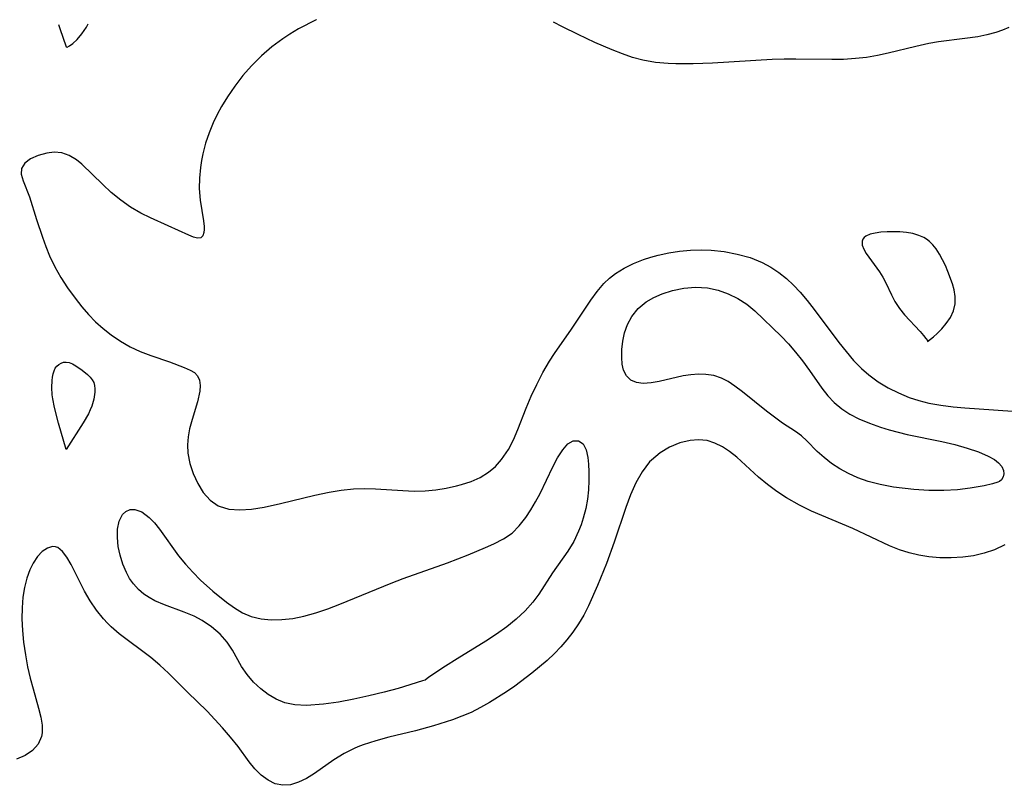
# Model space of a CAD drawing. Header units: metres. Extents: x 1073367 to 1082519, y 1569854 to 1574957.
# Tile 232 of 256: x 1074502 to 1074639, y 1574357 to 1574464. Entities that reach past the tile are written whole.
import ezdxf

# ---------------------------------------------------------------- set-up
doc = ezdxf.new("R2010")
doc.units = ezdxf.units.M
doc.layers.add('CGG_CurvaNivelLidar_v1', color=253, linetype='Continuous', lineweight=30)

msp = doc.modelspace()

# ---------------------------------------------------------------- linework, layer by layer
at = {"layer": 'CGG_CurvaNivelLidar_v1'}
for p, q in [((1074507.406, 1574463.2481, 64.5), (1074507.629, 1574462.6803, 64.5)), ((1074510.6868, 1574461.9384, 64.5), (1074511.3237, 1574462.8993, 64.5)), ((1074511.3237, 1574462.8993, 64.5), (1074511.5576, 1574463.3656, 64.5)), ((1074543.3375, 1574463.8949, 64.5), (1074540.8617, 1574462.6269, 64.5)), ((1074543.3883, 1574463.9186, 64.5), (1074543.3375, 1574463.8949, 64.5)), ((1074577.6367, 1574462.9216, 64.5), (1074576.3598, 1574463.5722, 64.5)), ((1074579.8228, 1574461.8488, 64.5), (1074577.6367, 1574462.9216, 64.5)), ((1074639.8006, 1574462.825, 64.5), (1074638.9071, 1574462.4502, 64.5)), ((1074507.629, 1574462.6803, 64.5), (1074508.5, 1574460.1275, 64.5)), ((1074510.0266, 1574461.1568, 64.5), (1074510.6868, 1574461.9384, 64.5)), ((1074539.6514, 1574461.9189, 64.5), (1074538.6702, 1574461.2747, 64.5)), ((1074540.8617, 1574462.6269, 64.5), (1074539.6514, 1574461.9189, 64.5)), ((1074582.158, 1574460.7615, 64.5), (1074579.8228, 1574461.8488, 64.5)), ((1074635.491, 1574461.5392, 64.5), (1074633.6889, 1574461.2824, 64.5)), ((1074636.7531, 1574461.7975, 64.5), (1074635.491, 1574461.5392, 64.5)), ((1074637.9843, 1574462.1328, 64.5), (1074636.7531, 1574461.7975, 64.5)), ((1074638.9071, 1574462.4502, 64.5), (1074637.9843, 1574462.1328, 64.5)), ((1074508.5, 1574460.1275, 64.5), (1074508.6455, 1574460.1161, 64.5)), ((1074508.6455, 1574460.1161, 64.5), (1074508.9631, 1574460.2693, 64.5)), ((1074508.9631, 1574460.2693, 64.5), (1074509.4051, 1574460.5808, 64.5)), ((1074509.4051, 1574460.5808, 64.5), (1074510.0266, 1574461.1568, 64.5)), ((1074537.1479, 1574460.1282, 64.5), (1074535.7012, 1574458.8674, 64.5)), ((1074538.6702, 1574461.2747, 64.5), (1074537.1479, 1574460.1282, 64.5)), ((1074584.5674, 1574459.7212, 64.5), (1074582.158, 1574460.7615, 64.5)), ((1074626.8577, 1574460.1929, 64.5), (1074623.0092, 1574459.2515, 64.5)), ((1074628.6514, 1574460.5887, 64.5), (1074626.8577, 1574460.1929, 64.5)), ((1074630.0155, 1574460.8322, 64.5), (1074628.6514, 1574460.5887, 64.5)), ((1074633.6889, 1574461.2824, 64.5), (1074630.0155, 1574460.8322, 64.5)), ((1074535.7012, 1574458.8674, 64.5), (1074534.3347, 1574457.5061, 64.5)), ((1074585.9762, 1574459.1626, 64.5), (1074584.5674, 1574459.7212, 64.5)), ((1074587.3967, 1574458.6681, 64.5), (1074585.9762, 1574459.1626, 64.5)), ((1074621.496, 1574458.9334, 64.5), (1074619.9694, 1574458.6754, 64.5)), ((1074623.0092, 1574459.2515, 64.5), (1074621.496, 1574458.9334, 64.5)), ((1074534.3347, 1574457.5061, 64.5), (1074533.1214, 1574456.1297, 64.5)), ((1074588.8393, 1574458.2722, 64.5), (1074587.3967, 1574458.6681, 64.5)), ((1074590.5708, 1574457.9666, 64.5), (1074588.8393, 1574458.2722, 64.5)), ((1074592.3366, 1574457.8067, 64.5), (1074590.5708, 1574457.9666, 64.5)), ((1074593.4033, 1574457.7654, 64.5), (1074592.3366, 1574457.8067, 64.5)), ((1074595.814, 1574457.7709, 64.5), (1074593.4033, 1574457.7654, 64.5)), ((1074598.5088, 1574457.8767, 64.5), (1074595.814, 1574457.7709, 64.5)), ((1074606.8274, 1574458.3763, 64.5), (1074598.5088, 1574457.8767, 64.5)), ((1074608.4905, 1574458.4247, 64.5), (1074606.8274, 1574458.3763, 64.5)), ((1074610.154, 1574458.4326, 64.5), (1074608.4905, 1574458.4247, 64.5)), ((1074615.1315, 1574458.3711, 64.5), (1074610.154, 1574458.4326, 64.5)), ((1074616.7864, 1574458.3963, 64.5), (1074615.1315, 1574458.3711, 64.5)), ((1074618.4303, 1574458.4938, 64.5), (1074616.7864, 1574458.3963, 64.5)), ((1074619.9694, 1574458.6754, 64.5), (1074618.4303, 1574458.4938, 64.5)), ((1074533.1214, 1574456.1297, 64.5), (1074531.9918, 1574454.6809, 64.5)), ((1074531.9918, 1574454.6809, 64.5), (1074530.9539, 1574453.1674, 64.5)), ((1074530.9539, 1574453.1674, 64.5), (1074530.1438, 1574451.8204, 64.5)), ((1074529.5419, 1574450.7046, 64.5), (1074528.9928, 1574449.5695, 64.5)), ((1074530.1438, 1574451.8204, 64.5), (1074529.5419, 1574450.7046, 64.5)), ((1074528.9928, 1574449.5695, 64.5), (1074528.3983, 1574448.1456, 64.5)), ((1074528.3983, 1574448.1456, 64.5), (1074527.9031, 1574446.7032, 64.5)), ((1074527.9031, 1574446.7032, 64.5), (1074527.5194, 1574445.2508, 64.5)), ((1074504.6081, 1574445.0119, 64.5), (1074503.5451, 1574444.5436, 64.5)), ((1074505.7964, 1574445.3355, 64.5), (1074504.6081, 1574445.0119, 64.5)), ((1074506.8335, 1574445.4658, 64.5), (1074505.7964, 1574445.3355, 64.5)), ((1074507.8778, 1574445.3829, 64.5), (1074506.8335, 1574445.4658, 64.5)), ((1074508.9141, 1574445.0153, 64.5), (1074507.8778, 1574445.3829, 64.5)), ((1074509.9231, 1574444.3941, 64.5), (1074508.9141, 1574445.0153, 64.5)), ((1074527.5194, 1574445.2508, 64.5), (1074527.3344, 1574444.3006, 64.5)), ((1074502.7175, 1574443.9424, 64.5), (1074502.2553, 1574443.2055, 64.5)), ((1074503.5451, 1574444.5436, 64.5), (1074502.7175, 1574443.9424, 64.5)), ((1074510.6634, 1574443.7849, 64.5), (1074509.9231, 1574444.3941, 64.5)), ((1074513.5866, 1574440.9524, 64.5), (1074510.6634, 1574443.7849, 64.5)), ((1074527.3344, 1574444.3006, 64.5), (1074527.1945, 1574443.3553, 64.5)), ((1074502.2553, 1574443.2055, 64.5), (1074502.2368, 1574442.4053, 64.5)), ((1074502.2368, 1574442.4053, 64.5), (1074502.5051, 1574441.4845, 64.5)), ((1074527.1945, 1574443.3553, 64.5), (1074527.0515, 1574441.8581, 64.5)), ((1074502.5051, 1574441.4845, 64.5), (1074503.3939, 1574439.2594, 64.5)), ((1074514.7669, 1574439.8725, 64.5), (1074513.5866, 1574440.9524, 64.5)), ((1074527.0515, 1574441.8581, 64.5), (1074527.0301, 1574440.4051, 64.5)), ((1074516.0897, 1574438.7928, 64.5), (1074514.7669, 1574439.8725, 64.5)), ((1074527.0301, 1574440.4051, 64.5), (1074527.1763, 1574438.7828, 64.5)), ((1074503.3939, 1574439.2594, 64.5), (1074504.3711, 1574436.0829, 64.5)), ((1074517.4711, 1574437.815, 64.5), (1074516.0897, 1574438.7928, 64.5)), ((1074527.1763, 1574438.7828, 64.5), (1074527.6401, 1574435.9254, 64.5)), ((1074518.8927, 1574436.9751, 64.5), (1074517.4711, 1574437.815, 64.5)), ((1074520.2524, 1574436.3251, 64.5), (1074518.8927, 1574436.9751, 64.5)), ((1074504.3711, 1574436.0829, 64.5), (1074505.1782, 1574433.6129, 64.5)), ((1074522.709, 1574435.2352, 64.5), (1074520.2524, 1574436.3251, 64.5)), ((1074527.6401, 1574435.9254, 64.5), (1074527.7222, 1574435.1082, 64.5)), ((1074525.6027, 1574433.8895, 64.5), (1074522.709, 1574435.2352, 64.5)), ((1074527.6791, 1574434.2741, 64.5), (1074527.5152, 1574433.8052, 64.5)), ((1074527.7263, 1574434.7215, 64.5), (1074527.6791, 1574434.2741, 64.5)), ((1074527.7222, 1574435.1082, 64.5), (1074527.7263, 1574434.7215, 64.5)), ((1074620.4832, 1574434.0344, 65), (1074619.9096, 1574433.7953, 65)), ((1074621.1888, 1574434.1999, 65), (1074620.4832, 1574434.0344, 65)), ((1074621.9858, 1574434.3083, 65), (1074621.1888, 1574434.1999, 65)), ((1074622.8429, 1574434.3693, 65), (1074621.9858, 1574434.3083, 65)), ((1074623.7355, 1574434.3866, 65), (1074622.8429, 1574434.3693, 65)), ((1074624.6433, 1574434.3583, 65), (1074623.7355, 1574434.3866, 65)), ((1074625.5482, 1574434.2762, 65), (1074624.6433, 1574434.3583, 65)), ((1074626.4326, 1574434.1255, 65), (1074625.5482, 1574434.2762, 65)), ((1074627.2772, 1574433.8835, 65), (1074626.4326, 1574434.1255, 65)), ((1074505.1782, 1574433.6129, 64.5), (1074505.6474, 1574432.3271, 64.5)), ((1074526.2183, 1574433.6456, 64.5), (1074525.6027, 1574433.8895, 64.5)), ((1074526.805, 1574433.4811, 64.5), (1074526.2183, 1574433.6456, 64.5)), ((1074527.2435, 1574433.5303, 64.5), (1074526.805, 1574433.4811, 64.5)), ((1074527.5152, 1574433.8052, 64.5), (1074527.2435, 1574433.5303, 64.5)), ((1074619.4589, 1574433.3477, 65), (1074619.3704, 1574433.0647, 65)), ((1074619.3704, 1574433.0647, 65), (1074619.3978, 1574432.5186, 65)), ((1074619.6327, 1574433.5881, 65), (1074619.4589, 1574433.3477, 65)), ((1074619.9096, 1574433.7953, 65), (1074619.6327, 1574433.5881, 65)), ((1074627.9586, 1574433.5785, 65), (1074627.2772, 1574433.8835, 65)), ((1074628.3158, 1574433.3625, 65), (1074627.9586, 1574433.5785, 65)), ((1074628.7388, 1574433.0417, 65), (1074628.3158, 1574433.3625, 65)), ((1074629.2349, 1574432.5544, 65), (1074628.7388, 1574433.0417, 65)), ((1074505.6474, 1574432.3271, 64.5), (1074506.1749, 1574431.0473, 64.5)), ((1074590.9495, 1574431.1371, 64.5), (1074592.4257, 1574431.4453, 64.5)), ((1074592.4257, 1574431.4453, 64.5), (1074593.9303, 1574431.6686, 64.5)), ((1074593.9303, 1574431.6686, 64.5), (1074595.4517, 1574431.8078, 64.5)), ((1074595.4517, 1574431.8078, 64.5), (1074596.9795, 1574431.8579, 64.5)), ((1074596.9795, 1574431.8579, 64.5), (1074598.359, 1574431.8164, 64.5)), ((1074598.359, 1574431.8164, 64.5), (1074600.1358, 1574431.6265, 64.5)), ((1074600.1358, 1574431.6265, 64.5), (1074601.9711, 1574431.283, 64.5)), ((1074601.9711, 1574431.283, 64.5), (1074603.756, 1574430.7831, 64.5)), ((1074619.3978, 1574432.5186, 65), (1074619.6006, 1574431.9625, 65)), ((1074619.6006, 1574431.9625, 65), (1074619.9317, 1574431.3755, 65)), ((1074619.9317, 1574431.3755, 65), (1074621.7987, 1574428.7863, 65)), ((1074629.6786, 1574432.0029, 65), (1074629.2349, 1574432.5544, 65)), ((1074630.1551, 1574431.2765, 65), (1074629.6786, 1574432.0029, 65)), ((1074630.5836, 1574430.499, 65), (1074630.1551, 1574431.2765, 65)), ((1074506.1749, 1574431.0473, 64.5), (1074506.9178, 1574429.5172, 64.5)), ((1074586.2311, 1574429.3357, 64.5), (1074587.5406, 1574429.9897, 64.5)), ((1074587.5406, 1574429.9897, 64.5), (1074588.9313, 1574430.5436, 64.5)), ((1074588.9313, 1574430.5436, 64.5), (1074589.9274, 1574430.8641, 64.5)), ((1074589.9274, 1574430.8641, 64.5), (1074590.9495, 1574431.1371, 64.5)), ((1074603.756, 1574430.7831, 64.5), (1074605.4635, 1574430.0956, 64.5)), ((1074605.4635, 1574430.0956, 64.5), (1074606.6518, 1574429.4505, 64.5)), ((1074630.974, 1574429.6863, 65), (1074630.5836, 1574430.499, 65)), ((1074506.9178, 1574429.5172, 64.5), (1074507.7587, 1574428.0302, 64.5)), ((1074584.1908, 1574427.9387, 64.5), (1074585.0217, 1574428.582, 64.5)), ((1074585.0217, 1574428.582, 64.5), (1074586.2311, 1574429.3357, 64.5)), ((1074606.6518, 1574429.4505, 64.5), (1074607.7809, 1574428.6941, 64.5)), ((1074607.7809, 1574428.6941, 64.5), (1074608.8177, 1574427.8662, 64.5)), ((1074621.7987, 1574428.7863, 65), (1074622.2501, 1574428.0711, 65)), ((1074631.3324, 1574428.8512, 65), (1074630.974, 1574429.6863, 65)), ((1074631.9573, 1574427.1537, 65), (1074631.3324, 1574428.8512, 65)), ((1074507.7587, 1574428.0302, 64.5), (1074508.6819, 1574426.5969, 64.5)), ((1074582.4654, 1574426.0747, 64.5), (1074583.4033, 1574427.173, 64.5)), ((1074583.4033, 1574427.173, 64.5), (1074584.1908, 1574427.9387, 64.5)), ((1074608.8177, 1574427.8662, 64.5), (1074609.8, 1574426.9578, 64.5)), ((1074622.2501, 1574428.0711, 65), (1074622.6637, 1574427.2852, 65)), ((1074622.6637, 1574427.2852, 65), (1074623.4402, 1574425.6083, 65)), ((1074508.6819, 1574426.5969, 64.5), (1074509.7279, 1574425.146, 64.5)), ((1074581.5772, 1574424.879, 64.5), (1074582.4654, 1574426.0747, 64.5)), ((1074591.4943, 1574425.752, 64), (1074592.975, 1574426.2195, 64)), ((1074592.975, 1574426.2195, 64), (1074594.5162, 1574426.524, 64)), ((1074594.5162, 1574426.524, 64), (1074596.1773, 1574426.6536, 64)), ((1074596.1773, 1574426.6536, 64), (1074597.8328, 1574426.561, 64)), ((1074597.8328, 1574426.561, 64), (1074599.3089, 1574426.2598, 64)), ((1074599.3089, 1574426.2598, 64), (1074600.7277, 1574425.7628, 64)), ((1074609.8, 1574426.9578, 64.5), (1074610.7288, 1574425.9797, 64.5)), ((1074610.7288, 1574425.9797, 64.5), (1074611.7296, 1574424.7908, 64.5)), ((1074632.2109, 1574426.2968, 65), (1074631.9573, 1574427.1537, 65)), ((1074632.3476, 1574425.3629, 65), (1074632.2109, 1574426.2968, 65)), ((1074509.7279, 1574425.146, 64.5), (1074510.659, 1574423.947, 64.5)), ((1074578.8698, 1574420.8099, 64.5), (1074581.5772, 1574424.879, 64.5)), ((1074588.192, 1574423.7063, 64), (1074589.2972, 1574424.6262, 64)), ((1074589.2972, 1574424.6262, 64), (1074590.3498, 1574425.2474, 64)), ((1074590.3498, 1574425.2474, 64), (1074591.4943, 1574425.752, 64)), ((1074600.7277, 1574425.7628, 64), (1074602.0504, 1574425.0973, 64)), ((1074602.0504, 1574425.0973, 64), (1074603.2885, 1574424.2916, 64)), ((1074611.7296, 1574424.7908, 64.5), (1074612.6922, 1574423.5521, 64.5)), ((1074623.4402, 1574425.6083, 65), (1074623.9476, 1574424.6651, 65)), ((1074623.9476, 1574424.6651, 65), (1074624.5693, 1574423.7127, 65)), ((1074632.3156, 1574424.3707, 65), (1074632.3476, 1574425.3629, 65)), ((1074510.659, 1574423.947, 64.5), (1074511.5948, 1574422.8773, 64.5)), ((1074587.2908, 1574422.5736, 64), (1074588.192, 1574423.7063, 64)), ((1074603.2885, 1574424.2916, 64), (1074604.434, 1574423.3767, 64)), ((1074604.434, 1574423.3767, 64), (1074608.1019, 1574419.8595, 64)), ((1074612.6922, 1574423.5521, 64.5), (1074616.1348, 1574418.9656, 64.5)), ((1074624.5693, 1574423.7127, 65), (1074625.2826, 1574422.823, 65)), ((1074631.6589, 1574422.4659, 65), (1074632.0791, 1574423.3716, 65)), ((1074632.0791, 1574423.3716, 65), (1074632.3156, 1574424.3707, 65)), ((1074511.5948, 1574422.8773, 64.5), (1074512.5954, 1574421.8652, 64.5)), ((1074512.5954, 1574421.8652, 64.5), (1074513.6524, 1574420.9167, 64.5)), ((1074586.7028, 1574421.4733, 64), (1074587.2908, 1574422.5736, 64)), ((1074625.2826, 1574422.823, 65), (1074627.4384, 1574420.5062, 65)), ((1074631.1008, 1574421.6209, 65), (1074631.6589, 1574422.4659, 65)), ((1074513.6524, 1574420.9167, 64.5), (1074514.7599, 1574420.0413, 64.5)), ((1074576.5209, 1574417.4537, 64.5), (1074578.8698, 1574420.8099, 64.5)), ((1074586.0295, 1574419.1408, 64), (1074586.2843, 1574420.3068, 64)), ((1074586.2843, 1574420.3068, 64), (1074586.7028, 1574421.4733, 64)), ((1074627.4384, 1574420.5062, 65), (1074627.9074, 1574419.9613, 65)), ((1074629.8364, 1574420.2065, 65), (1074630.4716, 1574420.8599, 65)), ((1074630.4716, 1574420.8599, 65), (1074631.1008, 1574421.6209, 65)), ((1074514.7599, 1574420.0413, 64.5), (1074516.0748, 1574419.1468, 64.5)), ((1074516.0748, 1574419.1468, 64.5), (1074517.4316, 1574418.3691, 64.5)), ((1074585.9037, 1574417.9855, 64), (1074586.0295, 1574419.1408, 64)), ((1074608.1019, 1574419.8595, 64), (1074609.1179, 1574418.7728, 64)), ((1074616.1348, 1574418.9656, 64.5), (1074617.1397, 1574417.6956, 64.5)), ((1074627.9074, 1574419.9613, 65), (1074628.2531, 1574419.522, 65)), ((1074628.2531, 1574419.522, 65), (1074628.4581, 1574419.2241, 65)), ((1074628.4581, 1574419.2241, 65), (1074628.5, 1574419.1006, 65)), ((1074628.5, 1574419.1006, 65), (1074629.3175, 1574419.7339, 65)), ((1074629.3175, 1574419.7339, 65), (1074629.8364, 1574420.2065, 65)), ((1074517.4316, 1574418.3691, 64.5), (1074518.8137, 1574417.7203, 64.5)), ((1074518.8137, 1574417.7203, 64.5), (1074520.2983, 1574417.1693, 64.5)), ((1074585.8859, 1574416.8777, 64), (1074585.9037, 1574417.9855, 64)), ((1074609.1179, 1574418.7728, 64), (1074610.0993, 1574417.6193, 64)), ((1074610.0993, 1574417.6193, 64), (1074611.0449, 1574416.4187, 64)), ((1074617.1397, 1574417.6956, 64.5), (1074618.1859, 1574416.4794, 64.5)), ((1074507.798, 1574416.0975, 64), (1074508.1359, 1574416.2096, 64)), ((1074508.1359, 1574416.2096, 64), (1074508.4896, 1574416.2417, 64)), ((1074508.4896, 1574416.2417, 64), (1074508.9336, 1574416.1613, 64)), ((1074520.2983, 1574417.1693, 64.5), (1074522.9125, 1574416.2885, 64.5)), ((1074522.9125, 1574416.2885, 64.5), (1074524.9551, 1574415.4895, 64.5)), ((1074574.8839, 1574414.7794, 64.5), (1074575.8124, 1574416.3752, 64.5)), ((1074575.8124, 1574416.3752, 64.5), (1074576.5209, 1574417.4537, 64.5)), ((1074585.9595, 1574415.9401, 64), (1074585.8859, 1574416.8777, 64)), ((1074611.0449, 1574416.4187, 64), (1074612.0337, 1574415.0786, 64)), ((1074618.1859, 1574416.4794, 64.5), (1074619.2951, 1574415.3434, 64.5)), ((1074506.6821, 1574414.5923, 64), (1074506.8034, 1574415.0098, 64)), ((1074506.8034, 1574415.0098, 64), (1074506.9799, 1574415.3803, 64)), ((1074506.9799, 1574415.3803, 64), (1074507.2081, 1574415.677, 64)), ((1074507.2081, 1574415.677, 64), (1074507.4852, 1574415.9173, 64)), ((1074507.4852, 1574415.9173, 64), (1074507.798, 1574416.0975, 64)), ((1074508.9336, 1574416.1613, 64), (1074509.3854, 1574415.9778, 64)), ((1074509.3854, 1574415.9778, 64), (1074509.8416, 1574415.7239, 64)), ((1074509.8416, 1574415.7239, 64), (1074510.7079, 1574415.1318, 64)), ((1074510.7079, 1574415.1318, 64), (1074511.4811, 1574414.4933, 64)), ((1074524.9551, 1574415.4895, 64.5), (1074525.7674, 1574415.1171, 64.5)), ((1074525.7674, 1574415.1171, 64.5), (1074526.373, 1574414.7712, 64.5)), ((1074586.1513, 1574415.0985, 64), (1074585.9595, 1574415.9401, 64)), ((1074586.5454, 1574414.3125, 64), (1074586.1513, 1574415.0985, 64)), ((1074612.0337, 1574415.0786, 64), (1074613.7791, 1574412.6183, 64)), ((1074619.2951, 1574415.3434, 64.5), (1074620.3213, 1574414.4448, 64.5)), ((1074506.5187, 1574412.6932, 64), (1074506.5526, 1574413.6619, 64)), ((1074506.5526, 1574413.6619, 64), (1074506.6022, 1574414.1399, 64)), ((1074506.6022, 1574414.1399, 64), (1074506.6821, 1574414.5923, 64)), ((1074511.4811, 1574414.4933, 64), (1074511.8219, 1574414.1461, 64)), ((1074511.8219, 1574414.1461, 64), (1074512.1114, 1574413.7758, 64)), ((1074512.1114, 1574413.7758, 64), (1074512.3292, 1574413.3763, 64)), ((1074526.373, 1574414.7712, 64.5), (1074526.8101, 1574414.3406, 64.5)), ((1074526.8101, 1574414.3406, 64.5), (1074527.083, 1574413.7286, 64.5)), ((1074527.083, 1574413.7286, 64.5), (1074527.1832, 1574412.9573, 64.5)), ((1074574.0405, 1574413.1248, 64.5), (1074574.8839, 1574414.7794, 64.5)), ((1074587.1381, 1574413.7314, 64), (1074586.5454, 1574414.3125, 64)), ((1074587.9271, 1574413.396, 64), (1074587.1381, 1574413.7314, 64)), ((1074591.112, 1574413.5301, 64), (1074589.9799, 1574413.3404, 64)), ((1074594.4296, 1574414.3008, 64), (1074591.112, 1574413.5301, 64)), ((1074595.515, 1574414.4801, 64), (1074594.4296, 1574414.3008, 64)), ((1074596.5753, 1574414.5571, 64), (1074595.515, 1574414.4801, 64)), ((1074597.6224, 1574414.524, 64), (1074596.5753, 1574414.5571, 64)), ((1074598.7227, 1574414.3512, 64), (1074597.6224, 1574414.524, 64)), ((1074599.7609, 1574414.0189, 64), (1074598.7227, 1574414.3512, 64)), ((1074600.7237, 1574413.518, 64), (1074599.7609, 1574414.0189, 64)), ((1074601.6502, 1574412.8904, 64), (1074600.7237, 1574413.518, 64)), ((1074620.3213, 1574414.4448, 64.5), (1074621.619, 1574413.4939, 64.5)), ((1074621.619, 1574413.4939, 64.5), (1074622.9952, 1574412.6595, 64.5)), ((1074506.5677, 1574411.6929, 64), (1074506.5187, 1574412.6932, 64)), ((1074512.3292, 1574413.3763, 64), (1074512.4557, 1574412.9543, 64)), ((1074512.4557, 1574412.9543, 64), (1074512.509, 1574412.5057, 64)), ((1074512.509, 1574412.5057, 64), (1074512.5038, 1574412.0379, 64)), ((1074527.1224, 1574412.1646, 64.5), (1074526.7753, 1574410.7054, 64.5)), ((1074527.1832, 1574412.9573, 64.5), (1074527.1224, 1574412.1646, 64.5)), ((1074573.2856, 1574411.471, 64.5), (1074574.0405, 1574413.1248, 64.5)), ((1074588.8695, 1574413.2779, 64), (1074587.9271, 1574413.396, 64)), ((1074589.9799, 1574413.3404, 64), (1074588.8695, 1574413.2779, 64)), ((1074602.7211, 1574412.0755, 64), (1074601.6502, 1574412.8904, 64)), ((1074606.036, 1574409.4055, 64), (1074602.7211, 1574412.0755, 64)), ((1074613.7791, 1574412.6183, 64), (1074614.5997, 1574411.558, 64)), ((1074622.9952, 1574412.6595, 64.5), (1074624.4364, 1574411.9359, 64.5)), ((1074506.6426, 1574411.0995, 64), (1074506.5677, 1574411.6929, 64)), ((1074506.8716, 1574409.9062, 64), (1074506.6426, 1574411.0995, 64)), ((1074512.3579, 1574411.0693, 64), (1074512.0649, 1574410.0891, 64)), ((1074512.5038, 1574412.0379, 64), (1074512.3579, 1574411.0693, 64)), ((1074526.7753, 1574410.7054, 64.5), (1074526.0274, 1574408.2556, 64.5)), ((1074572.5913, 1574409.7991, 64.5), (1074573.2856, 1574411.471, 64.5)), ((1074614.5997, 1574411.558, 64), (1074615.4986, 1574410.5926, 64)), ((1074624.4364, 1574411.9359, 64.5), (1074625.9335, 1574411.3246, 64.5)), ((1074625.9335, 1574411.3246, 64.5), (1074627.2766, 1574410.888, 64.5)), ((1074627.2766, 1574410.888, 64.5), (1074628.6504, 1574410.5387, 64.5)), ((1074507.441, 1574407.7132, 64), (1074506.8716, 1574409.9062, 64)), ((1074511.8491, 1574409.5649, 64), (1074511.5892, 1574409.027, 64)), ((1074512.0649, 1574410.0891, 64), (1074511.8491, 1574409.5649, 64)), ((1074571.429, 1574406.8425, 64.5), (1074572.5913, 1574409.7991, 64.5)), ((1074607.1639, 1574408.5463, 64), (1074606.036, 1574409.4055, 64)), ((1074615.4986, 1574410.5926, 64), (1074616.5348, 1574409.7403, 64)), ((1074616.5348, 1574409.7403, 64), (1074617.6812, 1574409.0027, 64)), ((1074628.6504, 1574410.5387, 64.5), (1074630.346, 1574410.2257, 64.5)), ((1074630.346, 1574410.2257, 64.5), (1074632.066, 1574410.008, 64.5)), ((1074632.066, 1574410.008, 64.5), (1074633.6757, 1574409.8664, 64.5)), ((1074633.6757, 1574409.8664, 64.5), (1074642.5402, 1574409.2327, 64.5)), ((1074511.5892, 1574409.027, 64), (1074510.8817, 1574407.7748, 64)), ((1074526.0274, 1574408.2556, 64.5), (1074525.697, 1574406.9436, 64.5)), ((1074608.2868, 1574407.7537, 64), (1074607.1639, 1574408.5463, 64)), ((1074617.6812, 1574409.0027, 64), (1074618.9148, 1574408.3552, 64)), ((1074618.9148, 1574408.3552, 64), (1074620.3819, 1574407.7131, 64)), ((1074508.5, 1574404.042, 64), (1074507.441, 1574407.7132, 64)), ((1074510.8817, 1574407.7748, 64), (1074508.5, 1574404.042, 64)), ((1074525.697, 1574406.9436, 64.5), (1074525.5073, 1574405.8243, 64.5)), ((1074570.798, 1574405.4226, 64.5), (1074571.429, 1574406.8425, 64.5)), ((1074610.0963, 1574406.5728, 64), (1074608.2868, 1574407.7537, 64)), ((1074620.3819, 1574407.7131, 64), (1074621.9178, 1574407.1556, 64)), ((1074621.9178, 1574407.1556, 64), (1074623.1379, 1574406.7834, 64)), ((1074623.1379, 1574406.7834, 64), (1074625.6485, 1574406.1541, 64)), ((1074525.5073, 1574405.8243, 64.5), (1074525.4202, 1574404.6937, 64.5)), ((1074570.0892, 1574404.0799, 64.5), (1074570.798, 1574405.4226, 64.5)), ((1074578.3869, 1574404.8428, 64), (1074579.1275, 1574405.2906, 64)), ((1074579.1275, 1574405.2906, 64), (1074579.8847, 1574405.2893, 64)), ((1074579.8847, 1574405.2893, 64), (1074580.522, 1574404.8309, 64)), ((1074595.4026, 1574405.3239, 64.5), (1074593.959, 1574404.9721, 64.5)), ((1074596.5937, 1574405.4216, 64.5), (1074595.4026, 1574405.3239, 64.5)), ((1074597.7646, 1574405.3057, 64.5), (1074596.5937, 1574405.4216, 64.5)), ((1074598.8475, 1574404.9688, 64.5), (1074597.7646, 1574405.3057, 64.5)), ((1074610.9253, 1574405.9532, 64), (1074610.0963, 1574406.5728, 64)), ((1074611.6662, 1574405.2735, 64), (1074610.9253, 1574405.9532, 64)), ((1074613.1163, 1574403.7903, 64), (1074611.6662, 1574405.2735, 64)), ((1074625.6485, 1574406.1541, 64), (1074630.4844, 1574405.1605, 64)), ((1074525.4202, 1574404.6937, 64.5), (1074525.4587, 1574403.5686, 64.5)), ((1074569.1419, 1574402.6752, 64.5), (1074570.0892, 1574404.0799, 64.5)), ((1074576.9356, 1574402.8954, 64), (1074577.6638, 1574404.037, 64)), ((1074577.6638, 1574404.037, 64), (1074578.3869, 1574404.8428, 64)), ((1074580.522, 1574404.8309, 64), (1074580.9278, 1574404.0323, 64)), ((1074580.9278, 1574404.0323, 64), (1074581.1714, 1574402.9554, 64)), ((1074592.551, 1574404.3958, 64.5), (1074591.2226, 1574403.6073, 64.5)), ((1074593.959, 1574404.9721, 64.5), (1074592.551, 1574404.3958, 64.5)), ((1074599.9003, 1574404.4442, 64.5), (1074598.8475, 1574404.9688, 64.5)), ((1074600.9142, 1574403.7816, 64.5), (1074599.9003, 1574404.4442, 64.5)), ((1074630.4844, 1574405.1605, 64), (1074632.2694, 1574404.7416, 64)), ((1074632.2694, 1574404.7416, 64), (1074633.9949, 1574404.266, 64)), ((1074633.9949, 1574404.266, 64), (1074635.5799, 1574403.7322, 64)), ((1074525.4587, 1574403.5686, 64.5), (1074525.7233, 1574402.1205, 64.5)), ((1074568.2831, 1574401.7159, 64.5), (1074569.1419, 1574402.6752, 64.5)), ((1074576.2728, 1574401.6341, 64), (1074576.9356, 1574402.8954, 64)), ((1074581.1714, 1574402.9554, 64), (1074581.2724, 1574401.9989, 64)), ((1074590.0235, 1574402.6004, 64.5), (1074589.7663, 1574402.3296, 64.5)), ((1074591.2226, 1574403.6073, 64.5), (1074590.0235, 1574402.6004, 64.5)), ((1074601.8987, 1574403.0069, 64.5), (1074600.9142, 1574403.7816, 64.5)), ((1074604.9517, 1574400.1942, 64.5), (1074601.8987, 1574403.0069, 64.5)), ((1074614.0627, 1574402.9367, 64), (1074613.1163, 1574403.7903, 64)), ((1074615.1094, 1574402.1241, 64), (1074614.0627, 1574402.9367, 64)), ((1074635.5799, 1574403.7322, 64), (1074636.9457, 1574403.1409, 64)), ((1074636.9457, 1574403.1409, 64), (1074637.7946, 1574402.6524, 64)), ((1074637.7946, 1574402.6524, 64), (1074638.3471, 1574402.2262, 64)), ((1074525.7233, 1574402.1205, 64.5), (1074526.1812, 1574400.7227, 64.5)), ((1074567.3118, 1574400.8943, 64.5), (1074568.2831, 1574401.7159, 64.5)), ((1074574.5126, 1574397.9195, 64), (1074576.2728, 1574401.6341, 64)), ((1074581.2724, 1574401.9989, 64), (1074581.3163, 1574400.9523, 64)), ((1074589.7663, 1574402.3296, 64.5), (1074588.7386, 1574400.9751, 64.5)), ((1074616.2499, 1574401.3736, 64), (1074615.1094, 1574402.1241, 64)), ((1074617.4825, 1574400.7032, 64), (1074616.2499, 1574401.3736, 64)), ((1074638.3471, 1574402.2262, 64), (1074638.82, 1574401.692, 64)), ((1074638.82, 1574401.692, 64), (1074639.0671, 1574401.1597, 64)), ((1074639.0671, 1574401.1597, 64), (1074639.1054, 1574400.6828, 64)), ((1074526.1812, 1574400.7227, 64.5), (1074526.8169, 1574399.3257, 64.5)), ((1074564.8918, 1574399.6219, 64.5), (1074566.1525, 1574400.1838, 64.5)), ((1074566.1525, 1574400.1838, 64.5), (1074567.3118, 1574400.8943, 64.5)), ((1074581.309, 1574399.7381, 64), (1074581.2399, 1574398.4698, 64)), ((1074581.3163, 1574400.9523, 64), (1074581.309, 1574399.7381, 64)), ((1074588.7386, 1574400.9751, 64.5), (1074587.867, 1574399.4304, 64.5)), ((1074606.177, 1574399.1801, 64.5), (1074604.9517, 1574400.1942, 64.5)), ((1074618.791, 1574400.1178, 64), (1074617.4825, 1574400.7032, 64)), ((1074620.2183, 1574399.6094, 64), (1074618.791, 1574400.1178, 64)), ((1074638.7873, 1574399.855, 64), (1074638.5, 1574399.6063, 64)), ((1074639.0072, 1574400.2555, 64), (1074638.7873, 1574399.855, 64)), ((1074639.1054, 1574400.6828, 64), (1074639.0072, 1574400.2555, 64)), ((1074526.8169, 1574399.3257, 64.5), (1074527.5987, 1574398.0594, 64.5)), ((1074545.1185, 1574398.1226, 64.5), (1074546.8091, 1574398.4103, 64.5)), ((1074546.8091, 1574398.4103, 64.5), (1074548.5032, 1574398.5872, 64.5)), ((1074548.5032, 1574398.5872, 64.5), (1074550.0349, 1574398.6277, 64.5)), ((1074550.0349, 1574398.6277, 64.5), (1074551.5678, 1574398.5825, 64.5)), ((1074551.5678, 1574398.5825, 64.5), (1074555.3722, 1574398.3408, 64.5)), ((1074558.5153, 1574398.3121, 64.5), (1074559.9962, 1574398.4492, 64.5)), ((1074559.9962, 1574398.4492, 64.5), (1074561.4488, 1574398.6832, 64.5)), ((1074561.4488, 1574398.6832, 64.5), (1074562.8648, 1574398.9965, 64.5)), ((1074562.8648, 1574398.9965, 64.5), (1074563.5556, 1574399.1803, 64.5)), ((1074563.5556, 1574399.1803, 64.5), (1074564.8918, 1574399.6219, 64.5)), ((1074581.2399, 1574398.4698, 64), (1074581.0978, 1574397.1698, 64)), ((1074587.867, 1574399.4304, 64.5), (1074587.111, 1574397.7515, 64.5)), ((1074607.4753, 1574398.2222, 64.5), (1074606.177, 1574399.1801, 64.5)), ((1074621.8863, 1574399.1811, 64), (1074620.2183, 1574399.6094, 64)), ((1074623.7485, 1574398.8351, 64), (1074621.8863, 1574399.1811, 64)), ((1074626.5712, 1574398.4851, 64), (1074623.7485, 1574398.8351, 64)), ((1074628.6791, 1574398.3491, 64), (1074626.5712, 1574398.4851, 64)), ((1074632.6729, 1574398.4628, 64), (1074630.7529, 1574398.3413, 64)), ((1074634.4286, 1574398.6763, 64), (1074632.6729, 1574398.4628, 64)), ((1074636.3917, 1574399.0274, 64), (1074634.4286, 1574398.6763, 64)), ((1074637.5324, 1574399.2945, 64), (1074636.3917, 1574399.0274, 64)), ((1074638.2606, 1574399.5035, 64), (1074637.5324, 1574399.2945, 64)), ((1074638.5, 1574399.6063, 64), (1074638.2606, 1574399.5035, 64)), ((1074527.5987, 1574398.0594, 64.5), (1074528.537, 1574396.9929, 64.5)), ((1074528.537, 1574396.9929, 64.5), (1074529.656, 1574396.2114, 64.5)), ((1074538.3587, 1574396.538, 64.5), (1074543.1167, 1574397.6922, 64.5)), ((1074543.1167, 1574397.6922, 64.5), (1074545.1185, 1574398.1226, 64.5)), ((1074555.3722, 1574398.3408, 64.5), (1074556.952, 1574398.2841, 64.5)), ((1074556.952, 1574398.2841, 64.5), (1074558.5153, 1574398.3121, 64.5)), ((1074573.8941, 1574396.7651, 64), (1074574.5126, 1574397.9195, 64)), ((1074581.0978, 1574397.1698, 64), (1074580.8638, 1574395.8325, 64)), ((1074587.111, 1574397.7515, 64.5), (1074586.4391, 1574395.9812, 64.5)), ((1074608.835, 1574397.3261, 64.5), (1074607.4753, 1574398.2222, 64.5)), ((1074610.6275, 1574396.2991, 64.5), (1074608.835, 1574397.3261, 64.5)), ((1074630.7529, 1574398.3413, 64), (1074628.6791, 1574398.3491, 64)), ((1074516.826, 1574395.4523, 64), (1074517.4172, 1574395.7022, 64)), ((1074517.4172, 1574395.7022, 64), (1074518.0712, 1574395.7284, 64)), ((1074518.0712, 1574395.7284, 64), (1074519.0535, 1574395.3603, 64)), ((1074529.656, 1574396.2114, 64.5), (1074529.7854, 1574396.15, 64.5)), ((1074529.7854, 1574396.15, 64.5), (1074531.1558, 1574395.7512, 64.5)), ((1074531.1558, 1574395.7512, 64.5), (1074532.6881, 1574395.6476, 64.5)), ((1074532.6881, 1574395.6476, 64.5), (1074534.3353, 1574395.7616, 64.5)), ((1074534.3353, 1574395.7616, 64.5), (1074536.0614, 1574396.034, 64.5)), ((1074536.0614, 1574396.034, 64.5), (1074538.3587, 1574396.538, 64.5)), ((1074572.5176, 1574394.5871, 64), (1074573.2271, 1574395.6487, 64)), ((1074573.2271, 1574395.6487, 64), (1074573.8941, 1574396.7651, 64)), ((1074580.8638, 1574395.8325, 64), (1074580.5309, 1574394.5032, 64)), ((1074586.4391, 1574395.9812, 64.5), (1074584.8212, 1574391.1504, 64.5)), ((1074612.2963, 1574395.4942, 64.5), (1074610.6275, 1574396.2991, 64.5)), ((1074515.8783, 1574394.1035, 64), (1074516.3341, 1574394.9986, 64)), ((1074516.3341, 1574394.9986, 64), (1074516.826, 1574395.4523, 64)), ((1074519.0535, 1574395.3603, 64), (1074520.051, 1574394.5999, 64)), ((1074520.051, 1574394.5999, 64), (1074520.7818, 1574393.8368, 64)), ((1074571.6166, 1574393.429, 64), (1074572.5176, 1574394.5871, 64)), ((1074580.5309, 1574394.5032, 64), (1074580.2314, 1574393.5811, 64)), ((1074618.0784, 1574393.0607, 64.5), (1074612.2963, 1574395.4942, 64.5)), ((1074515.6278, 1574391.8079, 64), (1074515.6506, 1574392.9632, 64)), ((1074515.6506, 1574392.9632, 64), (1074515.8783, 1574394.1035, 64)), ((1074520.7818, 1574393.8368, 64), (1074521.5008, 1574392.9473, 64)), ((1074521.5008, 1574392.9473, 64), (1074524.1543, 1574389.2558, 64)), ((1074570.6029, 1574392.4316, 64), (1074571.6166, 1574393.429, 64)), ((1074580.2314, 1574393.5811, 64), (1074579.8786, 1574392.678, 64)), ((1074623.1807, 1574390.6427, 64.5), (1074618.0784, 1574393.0607, 64.5)), ((1074515.7559, 1574390.5733, 64), (1074515.6278, 1574391.8079, 64)), ((1074568.0571, 1574390.9222, 64), (1074569.4, 1574391.613, 64)), ((1074569.4, 1574391.613, 64), (1074570.6029, 1574392.4316, 64)), ((1074579.8786, 1574392.678, 64), (1074579.1941, 1574391.2565, 64)), ((1074505.8802, 1574390.3452, 64.5), (1074505.1641, 1574389.8639, 64.5)), ((1074506.6014, 1574390.5462, 64.5), (1074505.8802, 1574390.3452, 64.5)), ((1074507.0129, 1574390.5113, 64.5), (1074506.6014, 1574390.5462, 64.5)), ((1074507.1601, 1574390.4677, 64.5), (1074507.0129, 1574390.5113, 64.5)), ((1074507.314, 1574390.4028, 64.5), (1074507.1601, 1574390.4677, 64.5)), ((1074507.9841, 1574389.8825, 64.5), (1074507.314, 1574390.4028, 64.5)), ((1074516.0112, 1574389.3417, 64), (1074515.7559, 1574390.5733, 64)), ((1074564.5162, 1574389.4115, 64), (1074566.9236, 1574390.4077, 64)), ((1074566.9236, 1574390.4077, 64), (1074568.0571, 1574390.9222, 64)), ((1074579.1941, 1574391.2565, 64), (1074578.3971, 1574389.9101, 64)), ((1074584.8212, 1574391.1504, 64.5), (1074583.7713, 1574388.1811, 64.5)), ((1074624.593, 1574390.0812, 64.5), (1074623.1807, 1574390.6427, 64.5)), ((1074639.2486, 1574390.7783, 64.5), (1074637.797, 1574390.09, 64.5)), ((1074504.4863, 1574389.1489, 64.5), (1074503.8824, 1574388.2339, 64.5)), ((1074505.1641, 1574389.8639, 64.5), (1074504.4863, 1574389.1489, 64.5)), ((1074508.6017, 1574389.0708, 64.5), (1074507.9841, 1574389.8825, 64.5)), ((1074509.1929, 1574388.0482, 64.5), (1074508.6017, 1574389.0708, 64.5)), ((1074516.3899, 1574388.113, 64), (1074516.0112, 1574389.3417, 64)), ((1074524.1543, 1574389.2558, 64), (1074525.1137, 1574388.0896, 64)), ((1074561.5923, 1574388.2974, 64), (1074564.5162, 1574389.4115, 64)), ((1074578.3971, 1574389.9101, 64), (1074576.2573, 1574386.876, 64)), ((1074625.9268, 1574389.6617, 64.5), (1074624.593, 1574390.0812, 64.5)), ((1074627.2848, 1574389.3401, 64.5), (1074625.9268, 1574389.6617, 64.5)), ((1074628.6596, 1574389.1155, 64.5), (1074627.2848, 1574389.3401, 64.5)), ((1074630.2068, 1574388.98, 64.5), (1074628.6596, 1574389.1155, 64.5)), ((1074631.7553, 1574388.9594, 64.5), (1074630.2068, 1574388.98, 64.5)), ((1074633.3783, 1574389.0583, 64.5), (1074631.7553, 1574388.9594, 64.5)), ((1074634.8921, 1574389.27, 64.5), (1074633.3783, 1574389.0583, 64.5)), ((1074636.37, 1574389.6078, 64.5), (1074634.8921, 1574389.27, 64.5)), ((1074637.797, 1574390.09, 64.5), (1074636.37, 1574389.6078, 64.5)), ((1074503.8824, 1574388.2339, 64.5), (1074503.4477, 1574387.3172, 64.5)), ((1074511.0696, 1574384.3386, 64.5), (1074509.1929, 1574388.0482, 64.5)), ((1074516.894, 1574386.9228, 64), (1074516.3899, 1574388.113, 64)), ((1074525.1137, 1574388.0896, 64), (1074526.1431, 1574386.9586, 64)), ((1074555.4569, 1574386.0897, 64), (1074561.5923, 1574388.2974, 64)), ((1074583.7713, 1574388.1811, 64.5), (1074582.5287, 1574385.1212, 64.5)), ((1074503.031, 1574386.1425, 64.5), (1074502.7034, 1574384.8646, 64.5)), ((1074503.4477, 1574387.3172, 64.5), (1074503.031, 1574386.1425, 64.5)), ((1074517.3403, 1574386.1097, 64), (1074516.894, 1574386.9228, 64)), ((1074517.8633, 1574385.3504, 64), (1074517.3403, 1574386.1097, 64)), ((1074526.1431, 1574386.9586, 64), (1074527.2253, 1574385.8682, 64)), ((1074553.7673, 1574385.4393, 64), (1074555.4569, 1574386.0897, 64)), ((1074576.2573, 1574386.876, 64), (1074574.338, 1574383.9081, 64)), ((1074502.7034, 1574384.8646, 64.5), (1074502.4756, 1574383.5069, 64.5)), ((1074518.57, 1574384.5612, 64), (1074517.8633, 1574385.3504, 64)), ((1074527.2253, 1574385.8682, 64), (1074528.9227, 1574384.3209, 64)), ((1074546.635, 1574382.5044, 64), (1074553.7673, 1574385.4393, 64)), ((1074582.5287, 1574385.1212, 64.5), (1074581.2557, 1574382.288, 64.5)), ((1074502.4756, 1574383.5069, 64.5), (1074502.3535, 1574382.0266, 64.5)), ((1074511.8523, 1574382.9994, 64.5), (1074511.0696, 1574384.3386, 64.5)), ((1074519.318, 1574383.9283, 64), (1074518.57, 1574384.5612, 64)), ((1074520.0599, 1574383.4321, 64), (1074519.318, 1574383.9283, 64)), ((1074520.8514, 1574383.0005, 64), (1074520.0599, 1574383.4321, 64)), ((1074528.9227, 1574384.3209, 64), (1074530.8082, 1574382.7845, 64)), ((1074574.338, 1574383.9081, 64), (1074573.5039, 1574382.7869, 64)), ((1074502.3535, 1574382.0266, 64.5), (1074502.335, 1574380.5005, 64.5)), ((1074512.7237, 1574381.7021, 64.5), (1074511.8523, 1574382.9994, 64.5)), ((1074522.1837, 1574382.4241, 64), (1074520.8514, 1574383.0005, 64)), ((1074524.955, 1574381.4232, 64), (1074522.1837, 1574382.4241, 64)), ((1074530.8082, 1574382.7845, 64), (1074531.9235, 1574382.0005, 64)), ((1074531.9235, 1574382.0005, 64), (1074533.0726, 1574381.3344, 64)), ((1074544.9602, 1574381.8652, 64), (1074546.635, 1574382.5044, 64)), ((1074573.5039, 1574382.7869, 64), (1074572.4536, 1574381.6187, 64)), ((1074581.2557, 1574382.288, 64.5), (1074580.5892, 1574380.9871, 64.5)), ((1074513.6856, 1574380.4796, 64.5), (1074512.7237, 1574381.7021, 64.5)), ((1074526.3099, 1574380.8537, 64), (1074524.955, 1574381.4232, 64)), ((1074527.4405, 1574380.2491, 64), (1074526.3099, 1574380.8537, 64)), ((1074533.0726, 1574381.3344, 64), (1074534.27, 1574380.8272, 64)), ((1074534.27, 1574380.8272, 64), (1074535.6409, 1574380.4919, 64)), ((1074538.538, 1574380.3788, 64), (1074540.0688, 1574380.5441, 64)), ((1074540.0688, 1574380.5441, 64), (1074541.6127, 1574380.8403, 64)), ((1074541.6127, 1574380.8403, 64), (1074543.2865, 1574381.2987, 64)), ((1074543.2865, 1574381.2987, 64), (1074544.9602, 1574381.8652, 64)), ((1074572.4536, 1574381.6187, 64), (1074571.1891, 1574380.4325, 64)), ((1074580.5892, 1574380.9871, 64.5), (1074579.8691, 1574379.7874, 64.5)), ((1074502.335, 1574380.5005, 64.5), (1074502.4096, 1574378.8624, 64.5)), ((1074514.2497, 1574379.8608, 64.5), (1074513.6856, 1574380.4796, 64.5)), ((1074514.7534, 1574379.3703, 64.5), (1074514.2497, 1574379.8608, 64.5)), ((1074515.8969, 1574378.3889, 64.5), (1074514.7534, 1574379.3703, 64.5)), ((1074528.7585, 1574379.3673, 64), (1074527.4405, 1574380.2491, 64)), ((1074529.9385, 1574378.3607, 64), (1074528.7585, 1574379.3673, 64)), ((1074535.6409, 1574380.4919, 64), (1074537.0691, 1574380.3546, 64)), ((1074537.0691, 1574380.3546, 64), (1074538.538, 1574380.3788, 64)), ((1074569.8723, 1574379.3667, 64), (1074568.4494, 1574378.3398, 64)), ((1074571.1891, 1574380.4325, 64), (1074569.8723, 1574379.3667, 64)), ((1074579.8691, 1574379.7874, 64.5), (1074579.0774, 1574378.6381, 64.5)), ((1074502.4096, 1574378.8624, 64.5), (1074502.5669, 1574377.2109, 64.5)), ((1074520.2763, 1574375.1051, 64.5), (1074515.8969, 1574378.3889, 64.5)), ((1074530.9336, 1574377.2348, 64), (1074529.9385, 1574378.3607, 64)), ((1074568.4494, 1574378.3398, 64), (1074566.9675, 1574377.3632, 64)), ((1074579.0774, 1574378.6381, 64.5), (1074578.227, 1574377.5365, 64.5)), ((1074502.5669, 1574377.2109, 64.5), (1074502.8106, 1574375.4829, 64.5)), ((1074531.6448, 1574376.1357, 64), (1074530.9336, 1574377.2348, 64)), ((1074566.9675, 1574377.3632, 64), (1074562.9591, 1574374.9272, 64)), ((1074577.3953, 1574376.562, 64.5), (1074576.5151, 1574375.6395, 64.5)), ((1074578.227, 1574377.5365, 64.5), (1074577.3953, 1574376.562, 64.5)), ((1074502.8106, 1574375.4829, 64.5), (1074503.13, 1574373.7764, 64.5)), ((1074521.5373, 1574374.0506, 64.5), (1074520.2763, 1574375.1051, 64.5)), ((1074532.9304, 1574373.8305, 64), (1074531.6448, 1574376.1357, 64)), ((1074576.5151, 1574375.6395, 64.5), (1074575.494, 1574374.6984, 64.5)), ((1074503.13, 1574373.7764, 64.5), (1074503.4857, 1574372.2419, 64.5)), ((1074522.7539, 1574372.9314, 64.5), (1074521.5373, 1574374.0506, 64.5)), ((1074533.6999, 1574372.7223, 64), (1074532.9304, 1574373.8305, 64)), ((1074561.323, 1574373.8922, 64), (1074559.0352, 1574372.3469, 64)), ((1074562.9591, 1574374.9272, 64), (1074561.323, 1574373.8922, 64)), ((1074575.494, 1574374.6984, 64.5), (1074573.3474, 1574372.9355, 64.5)), ((1074525.3911, 1574370.2808, 64.5), (1074522.7539, 1574372.9314, 64.5)), ((1074534.5935, 1574371.6756, 64), (1074533.6999, 1574372.7223, 64)), ((1074559.0352, 1574372.3469, 64), (1074558.5, 1574371.9235, 64)), ((1074573.3474, 1574372.9355, 64.5), (1074570.9719, 1574371.0978, 64.5)), ((1074503.4857, 1574372.2419, 64.5), (1074503.8795, 1574370.753, 64.5)), ((1074535.5996, 1574370.7172, 64), (1074534.5935, 1574371.6756, 64)), ((1074558.1237, 1574371.8342, 64), (1074554.7234, 1574370.7928, 64)), ((1074558.5, 1574371.9235, 64), (1074558.1237, 1574371.8342, 64)), ((1074570.9719, 1574371.0978, 64.5), (1074569.844, 1574370.3279, 64.5)), ((1074503.8795, 1574370.753, 64.5), (1074504.6608, 1574368.0273, 64.5)), ((1074528.1137, 1574367.6124, 64.5), (1074525.3911, 1574370.2808, 64.5)), ((1074536.6285, 1574369.9346, 64), (1074535.5996, 1574370.7172, 64)), ((1074537.7415, 1574369.2823, 64), (1074536.6285, 1574369.9346, 64)), ((1074550.6692, 1574369.7436, 64), (1074548.5593, 1574369.2827, 64)), ((1074552.8014, 1574370.2685, 64), (1074550.6692, 1574369.7436, 64)), ((1074554.7234, 1574370.7928, 64), (1074552.8014, 1574370.2685, 64)), ((1074569.844, 1574370.3279, 64.5), (1074567.4643, 1574368.8343, 64.5)), ((1074538.9343, 1574368.7939, 64), (1074537.7415, 1574369.2823, 64)), ((1074540.3278, 1574368.4938, 64), (1074538.9343, 1574368.7939, 64)), ((1074541.9956, 1574368.4225, 64), (1074540.3278, 1574368.4938, 64)), ((1074544.3414, 1574368.5904, 64), (1074541.9956, 1574368.4225, 64)), ((1074546.4239, 1574368.8865, 64), (1074544.3414, 1574368.5904, 64)), ((1074548.5593, 1574369.2827, 64), (1074546.4239, 1574368.8865, 64)), ((1074567.4643, 1574368.8343, 64.5), (1074566.2155, 1574368.1146, 64.5)), ((1074504.6608, 1574368.0273, 64.5), (1074504.9712, 1574366.8027, 64.5)), ((1074529.2178, 1574366.4739, 64.5), (1074528.1137, 1574367.6124, 64.5)), ((1074563.6308, 1574366.9049, 64.5), (1074562.2949, 1574366.4159, 64.5)), ((1074564.9282, 1574367.4593, 64.5), (1074563.6308, 1574366.9049, 64.5)), ((1074566.2155, 1574368.1146, 64.5), (1074564.9282, 1574367.4593, 64.5)), ((1074504.9712, 1574366.8027, 64.5), (1074505.1615, 1574365.6554, 64.5)), ((1074505.1615, 1574365.6554, 64.5), (1074505.1683, 1574364.5959, 64.5)), ((1074530.2804, 1574365.3208, 64.5), (1074529.2178, 1574366.4739, 64.5)), ((1074559.6588, 1574365.5824, 64.5), (1074557.1608, 1574364.901, 64.5)), ((1074562.2949, 1574366.4159, 64.5), (1074559.6588, 1574365.5824, 64.5)), ((1074505.0731, 1574364.0732, 64.5), (1074504.5929, 1574363.0379, 64.5)), ((1074505.1683, 1574364.5959, 64.5), (1074505.0731, 1574364.0732, 64.5)), ((1074531.4093, 1574364.0235, 64.5), (1074530.2804, 1574365.3208, 64.5)), ((1074557.1608, 1574364.901, 64.5), (1074553.439, 1574364.0005, 64.5)), ((1074504.5929, 1574363.0379, 64.5), (1074503.8046, 1574362.1588, 64.5)), ((1074532.4477, 1574362.7201, 64.5), (1074531.4093, 1574364.0235, 64.5)), ((1074534.0079, 1574360.5547, 64.5), (1074532.4477, 1574362.7201, 64.5)), ((1074549.8549, 1574362.9394, 64.5), (1074549.104, 1574362.6471, 64.5)), ((1074551.6177, 1574363.5127, 64.5), (1074549.8549, 1574362.9394, 64.5)), ((1074553.439, 1574364.0005, 64.5), (1074551.6177, 1574363.5127, 64.5)), ((1074502.7844, 1574361.4449, 64.5), (1074501.5929, 1574360.9189, 64.5)), ((1074503.8046, 1574362.1588, 64.5), (1074502.7844, 1574361.4449, 64.5)), ((1074547.2101, 1574361.7269, 64.5), (1074545.7769, 1574360.8243, 64.5)), ((1074548.5942, 1574362.4275, 64.5), (1074547.2101, 1574361.7269, 64.5)), ((1074549.104, 1574362.6471, 64.5), (1074548.5942, 1574362.4275, 64.5)), ((1074534.7938, 1574359.576, 64.5), (1074534.0079, 1574360.5547, 64.5)), ((1074545.7769, 1574360.8243, 64.5), (1074543.1048, 1574358.9526, 64.5)), ((1074535.6766, 1574358.702, 64.5), (1074534.7938, 1574359.576, 64.5)), ((1074536.6269, 1574358.0031, 64.5), (1074535.6766, 1574358.702, 64.5)), ((1074543.1048, 1574358.9526, 64.5), (1074541.9821, 1574358.2702, 64.5)), ((1074537.6311, 1574357.5187, 64.5), (1074536.6269, 1574358.0031, 64.5)), ((1074538.6776, 1574357.3, 64.5), (1074537.6311, 1574357.5187, 64.5)), ((1074539.7598, 1574357.3871, 64.5), (1074538.6776, 1574357.3, 64.5)), ((1074540.8644, 1574357.7312, 64.5), (1074539.7598, 1574357.3871, 64.5)), ((1074541.9821, 1574358.2702, 64.5), (1074540.8644, 1574357.7312, 64.5))]:
    msp.add_line(p, q, dxfattribs=at)

doc.saveas('drawing.dxf')
